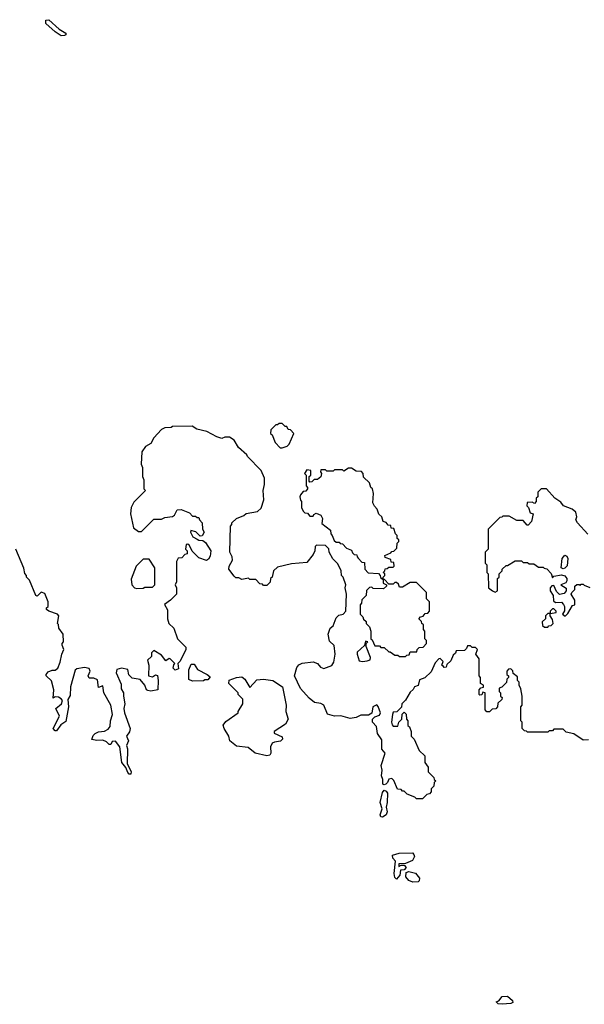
# Model space of a CAD drawing. Extents: x 2380107 to 2585170, y 384273 to 546161.
# Tile 105 of 256: x 2476286 to 2479942, y 477829 to 484203. Entities that reach past the tile are written whole.
import ezdxf

# ---------------------------------------------------------------- set-up
doc = ezdxf.new("R2010")
doc.units = 0

msp = doc.modelspace()

# ---------------------------------------------------------------- linework, layer by layer
at = {"layer": '0CON05XD'}
for points in [[(2476555, 484099.4), (2476515, 484123.3), (2476455, 484178.8), (2476455, 484198.8), (2476475, 484202.9), (2476542, 484142), (2476583.8, 484115), (2476583.8, 484105), (2476575, 484100), (2476555, 484099.4)], [(2477971.7, 481431.7), (2477985, 481432.5), (2478017, 481443), (2478030, 481455), (2478060, 481525), (2478038.3, 481548.3), (2478025, 481550), (2478015, 481570), (2478005, 481570), (2477985, 481590), (2477965, 481590), (2477955, 481580), (2477945, 481580), (2477911.7, 481548.3), (2477910, 481525), (2477920, 481515), (2477940, 481465), (2477971.7, 481431.7)], [(2479968.3, 479541.7), (2479935, 479540), (2479875, 479580), (2479825, 479590), (2479805, 479610), (2479745, 479610), (2479735, 479600), (2479715, 479600), (2479705, 479590), (2479575, 479590), (2479568.3, 479598.3), (2479555, 479600), (2479540, 479615), (2479540, 479655), (2479530, 479665), (2479530, 479755), (2479540, 479765), (2479540, 479825), (2479531.7, 479871.7), (2479520, 479895), (2479520, 479915), (2479510, 479925), (2479508.3, 479948.3), (2479481.7, 479971.7), (2479478.3, 479988.3), (2479465, 480000), (2479451.7, 479998.3), (2479440, 479985), (2479440, 479965), (2479450, 479955), (2479450, 479945), (2479440, 479935), (2479438.3, 479911.7), (2479408.3, 479881.7), (2479390, 479875), (2479390, 479855), (2479400, 479845), (2479400, 479825), (2479410, 479815), (2479408.3, 479801.7), (2479381.7, 479778.3), (2479380, 479755), (2479368.3, 479741.7), (2479345, 479740), (2479328.3, 479721.7), (2479311.7, 479721.7), (2479300, 479735), (2479300, 479845), (2479285, 479850), (2479278.3, 479831.7), (2479265, 479830), (2479260, 479835), (2479260, 479865), (2479271.7, 479878.3), (2479288.3, 479881.7), (2479290, 479895), (2479270, 479905), (2479270, 479945), (2479260, 479955), (2479260, 480065), (2479240, 480095), (2479250, 480125), (2479238.3, 480138.3), (2479215, 480140), (2479205, 480150), (2479185, 480150), (2479178.3, 480131.7), (2479165, 480120), (2479111.7, 480118.3), (2479108.3, 480101.7), (2479091.7, 480088.3), (2479078.3, 480051.7), (2479051.7, 480028.3), (2479048.3, 480011.7), (2479035, 480010), (2479028.3, 480018.3), (2479020, 480025), (2479028.3, 480048.3), (2479007.5, 480067.5), (2479000, 480065), (2478975, 480040), (2478949.3, 479980.7), (2478908.3, 479941.7), (2478875, 479930), (2478866.7, 479893.3), (2478842.5, 479885), (2478833.8, 479866.2), (2478815, 479850), (2478783, 479797), (2478760, 479775), (2478758.3, 479751.7), (2478728.3, 479721.7), (2478705, 479720), (2478700, 479705), (2478693.3, 479655), (2478698.3, 479638.3), (2478705, 479630), (2478735, 479630), (2478740, 479655), (2478760, 479675), (2478761.7, 479708.3), (2478775, 479720), (2478788.3, 479708.3), (2478790, 479675), (2478800, 479665), (2478800, 479635), (2478810, 479625), (2478820, 479595), (2478820, 479565), (2478840, 479545), (2478871.7, 479471.7), (2478908.3, 479438.3), (2478910, 479395), (2478930, 479365), (2478930, 479335), (2478968.3, 479298.3), (2478970, 479285), (2478980, 479275), (2478970, 479265), (2478968.3, 479241.7), (2478950, 479225), (2478950, 479205), (2478938.3, 479191.7), (2478921.7, 479188.3), (2478895, 479160), (2478855, 479160), (2478845, 479170), (2478795, 479190), (2478775, 479210), (2478765, 479210), (2478755, 479220), (2478731.7, 479221.7), (2478708.3, 479278.3), (2478695, 479290), (2478675, 479287.5), (2478667.5, 479265), (2478656.1, 479253.9), (2478645, 479250), (2478637.5, 479255), (2478636.7, 479285), (2478627.7, 479307.7), (2478633.8, 479345), (2478627.1, 479375), (2478652.5, 479455), (2478631.2, 479481.2), (2478631.7, 479541.7), (2478603, 479583), (2478597, 479627), (2478570, 479655), (2478570, 479675), (2478585, 479690), (2478615, 479700), (2478622.5, 479715), (2478607.5, 479757.5), (2478597.5, 479767.5), (2478572.5, 479755), (2478566.7, 479713.3), (2478545, 479700), (2478495, 479701.2), (2478465, 479686.2), (2478425, 479680), (2478365, 479695.7), (2478325, 479694), (2478278, 479708), (2478256.1, 479766.1), (2478235, 479776.7), (2478195, 479783.3), (2478160.5, 479810.5), (2478103.9, 479873.9), (2478064.3, 479955), (2478079.5, 480010.5), (2478092.9, 480027.1), (2478115, 480037.1), (2478185, 480045.8), (2478213.3, 480035), (2478232.7, 480012.7), (2478255, 480002.9), (2478307.4, 480022.6), (2478320.8, 480045), (2478327.5, 480095), (2478322.7, 480152.7), (2478290.8, 480180.8), (2478283.8, 480225), (2478296.2, 480263.8), (2478315, 480280), (2478335, 480330), (2478351.7, 480348.3), (2478380, 480355), (2478397.5, 480375), (2478402.5, 480485), (2478392.5, 480525), (2478397.5, 480545), (2478380, 480595), (2478370, 480605), (2478367.5, 480635), (2478345, 480680), (2478313, 480713), (2478290, 480755), (2478288.3, 480778.3), (2478265, 480800), (2478208.3, 480801.7), (2478198.3, 480791.7), (2478197.5, 480765), (2478185, 480740), (2478145, 480690), (2478045, 480680), (2477955, 480660), (2477930, 480635), (2477920, 480595), (2477910, 480585), (2477908.3, 480561.7), (2477885, 480540), (2477865, 480540), (2477858.3, 480548.3), (2477841.7, 480551.7), (2477815, 480580), (2477775, 480580), (2477767.5, 480587.5), (2477725, 480580), (2477705, 480590), (2477685, 480590), (2477675, 480600), (2477640, 480645), (2477642.5, 480665), (2477663.3, 480705), (2477662.5, 480725), (2477647.5, 480755), (2477650, 480925), (2477660, 480935), (2477660, 480945), (2477690, 480975), (2477737, 480993), (2477753, 481007), (2477825, 481020), (2477848.3, 481041.7), (2477867.5, 481095), (2477862.5, 481155), (2477870, 481195), (2477870, 481235), (2477850, 481285), (2477760, 481375), (2477756.4, 481386.4), (2477703.6, 481433.6), (2477675, 481480), (2477645, 481500), (2477615, 481500), (2477595, 481492.5), (2477563, 481503), (2477497, 481537), (2477433, 481553), (2477401.7, 481571.7), (2477275, 481570), (2477267, 481563), (2477225, 481560), (2477205, 481550), (2477153.6, 481496.4), (2477135, 481460), (2477100.7, 481439.3), (2477077.5, 481405), (2477072.5, 481325), (2477080, 481305), (2477080, 481245), (2477090, 481225), (2477090, 481165), (2477100, 481155), (2477025, 481080), (2477007.5, 481045), (2477002.5, 481005), (2477023, 480913), (2477055, 480890), (2477075, 480890), (2477155, 480970), (2477205, 480970), (2477225, 480980), (2477275, 480987.5), (2477287.5, 480995), (2477305, 481030), (2477331.7, 481031.7), (2477385, 481010), (2477405, 480990), (2477425, 480990), (2477435, 480980), (2477445, 480980), (2477450, 480965), (2477467, 480947), (2477470, 480905), (2477480, 480885), (2477468.3, 480861.7), (2477455, 480860), (2477427, 480887), (2477393, 480897), (2477392.5, 480885), (2477407.5, 480855), (2477435, 480840)], [(2478785, 480080), (2478791.7, 480088.3), (2478808.3, 480091.7), (2478815, 480110), (2478858.3, 480111.7), (2478860, 480125), (2478871.7, 480138.3), (2478898.3, 480141.7), (2478920, 480165), (2478920, 480185), (2478910, 480195), (2478910, 480245), (2478900, 480255), (2478900, 480285), (2478890, 480295), (2478888.3, 480308.3), (2478870, 480325), (2478881.7, 480338.3), (2478898.3, 480341.7), (2478911.7, 480358.3), (2478928.3, 480361.7), (2478940, 480375), (2478940, 480435), (2478920, 480455), (2478920, 480495), (2478855, 480560), (2478815, 480560), (2478765, 480530), (2478745, 480530), (2478738.3, 480548.3), (2478725, 480560), (2478715, 480560), (2478705, 480550), (2478675, 480550), (2478648.3, 480578.3), (2478640, 480580), (2478640, 480595), (2478650, 480605), (2478650, 480615), (2478640, 480625), (2478650, 480635), (2478651.7, 480648.3), (2478665, 480650), (2478675, 480660), (2478705, 480660), (2478710, 480665), (2478708.3, 480688.3), (2478691.7, 480691.7), (2478688.3, 480708.3), (2478651.7, 480721.7), (2478650, 480735), (2478688.3, 480751.7), (2478695, 480760), (2478708.3, 480761.7), (2478728.3, 480781.7), (2478730, 480815), (2478740, 480825), (2478740, 480835), (2478730, 480845), (2478730, 480865), (2478720, 480875), (2478708.3, 480908.3), (2478691.7, 480911.7), (2478688.3, 480928.3), (2478671.7, 480931.7), (2478658.3, 480948.3), (2478640, 480955), (2478630, 480985), (2478611.7, 481001.7), (2478600, 481035), (2478583, 481053), (2478572.5, 481075), (2478577.5, 481135), (2478570, 481165), (2478560, 481175), (2478550, 481205), (2478511.7, 481241.7), (2478510, 481265), (2478498.3, 481278.3), (2478465, 481280), (2478435, 481300), (2478415, 481300), (2478385, 481280), (2478375, 481290), (2478325, 481290), (2478315, 481280), (2478275, 481280), (2478265, 481290), (2478235, 481290), (2478233.3, 481275), (2478240, 481265), (2478236.7, 481243.3), (2478215, 481227.5), (2478192.5, 481227.5), (2478178.3, 481211.7), (2478165, 481210), (2478160, 481215), (2478160, 481245), (2478170, 481255), (2478170, 481285), (2478145, 481290), (2478130, 481265), (2478140, 481255), (2478140, 481185), (2478150, 481175), (2478150, 481165), (2478138.3, 481151.7), (2478121.7, 481148.3), (2478103, 481127), (2478100, 481115), (2478103, 481093), (2478110, 481085), (2478110, 481045), (2478121.7, 481021.7), (2478131.7, 481011.7), (2478148.3, 481008.3), (2478165, 480990), (2478185, 480990), (2478190, 481000), (2478205, 481007.5), (2478236.4, 480996.4), (2478247.5, 480975), (2478241.7, 480941.7), (2478298.3, 480898.3), (2478300, 480875), (2478310, 480865), (2478321.7, 480831.7), (2478335, 480820), (2478355, 480820), (2478361.7, 480811.7), (2478375, 480810), (2478401.7, 480781.7), (2478435, 480770), (2478441.7, 480751.7), (2478451.7, 480741.7), (2478468.3, 480738.3), (2478470, 480725), (2478478.3, 480718.3), (2478501.7, 480691.7), (2478518.3, 480688.3), (2478520, 480645), (2478541.7, 480621.7), (2478608.3, 480618.3), (2478620, 480605), (2478621.7, 480591.7), (2478640, 480580), (2478640, 480555), (2478660, 480545), (2478660, 480535), (2478641.7, 480518.3), (2478575, 480520), (2478565, 480530), (2478551.7, 480528.3), (2478531.7, 480508.3), (2478530, 480475), (2478501.7, 480448.3), (2478500, 480425), (2478490, 480415), (2478490, 480355), (2478508.3, 480338.3), (2478511.7, 480321.7), (2478528.3, 480308.3), (2478530, 480295), (2478551.7, 480271.7), (2478560, 480245), (2478560, 480195), (2478568.3, 480188.3), (2478585, 480150), (2478615, 480150), (2478625, 480140), (2478645, 480140), (2478675, 480110), (2478685, 480110), (2478715, 480090), (2478735, 480090), (2478745, 480080), (2478785, 480080)], [(2479965, 480873.3), (2479897.5, 480945), (2479887.5, 480965), (2479892.5, 480985), (2479887.5, 481015), (2479863.6, 481033.6), (2479807, 481057), (2479789.3, 481079.3), (2479750, 481105), (2479697, 481167), (2479663, 481167), (2479640, 481145), (2479640, 481115), (2479630, 481105), (2479630, 481085), (2479618.3, 481071.7), (2479605, 481080), (2479571.7, 481078.3), (2479570, 481055), (2479580, 481045), (2479591.7, 481011.7), (2479610, 481005), (2479600, 480955), (2479578.3, 480931.7), (2479571.7, 480931.7), (2479545, 480960), (2479505, 480960), (2479455, 480990), (2479415, 480990), (2479408.3, 480981.7), (2479395, 480980), (2479320, 480905), (2479320, 480775), (2479300, 480755), (2479300, 480685), (2479310, 480675), (2479310, 480625), (2479320, 480615), (2479322.5, 480525), (2479346.4, 480506.4), (2479365, 480497.5), (2479380, 480505), (2479380, 480585), (2479390, 480595), (2479390, 480615), (2479410, 480635), (2479410, 480645), (2479435, 480670), (2479445, 480670), (2479495, 480700), (2479535, 480700), (2479545, 480690), (2479575, 480690), (2479585, 480680), (2479615, 480680), (2479645, 480660), (2479675, 480660), (2479681.7, 480651.7), (2479698.3, 480648.3), (2479728.3, 480618.3), (2479735, 480590), (2479745, 480600), (2479795, 480610), (2479815, 480603.8), (2479828.8, 480585), (2479829.2, 480570.8), (2479821.7, 480558.3), (2479790, 480545), (2479823.3, 480523.3), (2479823.3, 480505), (2479810.7, 480489.3), (2479781.7, 480481.7), (2479761.7, 480501.7), (2479745, 480540), (2479731.7, 480538.3), (2479720, 480525), (2479720, 480505), (2479740, 480475), (2479741.7, 480441.7), (2479755, 480430), (2479793.3, 480433.3), (2479807.7, 480417.7), (2479814, 480405), (2479813.3, 480376.7), (2479800, 480355), (2479817.5, 480342.5), (2479835, 480360), (2479865, 480410), (2479880, 480415), (2479880, 480445), (2479857.5, 480485), (2479860, 480495), (2479880, 480515), (2479880, 480535), (2479893, 480547), (2479907.5, 480547.5), (2479915, 480540), (2479921.7, 480548.3), (2479935, 480550), (2479941.7, 480541.7), (2479978.3, 480528.3)], [(2477435, 480840), (2477445, 480833.3), (2477471.7, 480831.7), (2477489.3, 480819.3), (2477524, 480765), (2477518.8, 480731.2), (2477508.3, 480711.7), (2477495, 480702.5), (2477445, 480720), (2477401.7, 480761.7), (2477385, 480800), (2477375, 480807.5), (2477363.6, 480806.4), (2477360, 480775), (2477370, 480765), (2477370, 480745), (2477355, 480740), (2477335, 480720), (2477311.7, 480718.3), (2477300, 480695), (2477300, 480565), (2477292.5, 480545), (2477300, 480525), (2477300, 480485), (2477262.5, 480445), (2477222.5, 480417.5), (2477243, 480383), (2477243.3, 480325), (2477252.5, 480295), (2477283.3, 480265), (2477307.5, 480195), (2477361.7, 480141.7), (2477362.5, 480125), (2477325, 480050), (2477310, 480035), (2477315, 480000), (2477291.7, 479991.7), (2477280, 480005), (2477283, 480027), (2477290, 480035), (2477260, 480065), (2477253, 480067), (2477231.7, 480051.7), (2477205, 480090), (2477155, 480120), (2477140, 480105), (2477138.3, 480081.7), (2477113.6, 480056.4), (2477122.5, 480025), (2477120, 479955), (2477145, 479950), (2477165, 479962.5), (2477177, 479957), (2477182.5, 479925), (2477180, 479865), (2477135, 479856.7), (2477115, 479860), (2477107.5, 479865), (2477096.2, 479896.2), (2477065, 479932.5), (2477015, 479940), (2476993, 479963), (2476985, 479997.5), (2476944.1, 480005.9), (2476914.1, 479995.9), (2476910, 479975), (2476941.7, 479901.7), (2476941.7, 479871.7), (2476957.5, 479845), (2476957.5, 479825), (2476966.2, 479775), (2476960, 479745), (2476963.8, 479715), (2477000, 479615), (2476997, 479593), (2476977.5, 479565), (2476990, 479535), (2476977.5, 479505), (2476983, 479483), (2476982.5, 479385), (2477007, 479337), (2477005, 479320), (2476995, 479320), (2476985, 479330), (2476972.5, 479362.5), (2476947.5, 479395), (2476933.8, 479495), (2476905, 479532.5), (2476885, 479530), (2476875, 479510), (2476865, 479510), (2476848.3, 479528.3), (2476825, 479540), (2476785, 479536.7), (2476753, 479543), (2476761.7, 479568.3), (2476775, 479582.5), (2476795, 479592.5), (2476835, 479596.7), (2476859.3, 479610.7), (2476871.7, 479628.3), (2476873.3, 479665), (2476886.2, 479705), (2476875.8, 479765.8), (2476830, 479845), (2476825, 479890), (2476795, 479880), (2476789.3, 479929.3), (2476765, 479940), (2476735, 479940), (2476730, 479955), (2476742.5, 479985), (2476735, 480002.5), (2476705, 480010), (2476655, 480000), (2476645, 479992.5), (2476613.8, 479885), (2476612.5, 479827.5), (2476598.3, 479801.7), (2476601.2, 479755), (2476585, 479660), (2476552, 479638), (2476525, 479600), (2476515, 479600), (2476503.3, 479615), (2476542.5, 479695), (2476520, 479745), (2476556.4, 479773.6), (2476562.5, 479795), (2476555, 479807.5), (2476537, 479817), (2476515, 479820), (2476501.7, 479811.7), (2476506.7, 479865), (2476492.5, 479922.5), (2476457.5, 479955), (2476457.5, 479965), (2476469.3, 479980.7), (2476495, 479992.5), (2476515, 479992.5), (2476532.5, 480005), (2476548.8, 480045), (2476557.5, 480095), (2476572.5, 480125), (2476560, 480155), (2476560, 480165), (2476570, 480175), (2476567.5, 480225), (2476540, 480265), (2476537, 480287), (2476530, 480295), (2476540, 480345), (2476530, 480355), (2476475, 480373.3), (2476460, 480385), (2476460, 480395), (2476470, 480405), (2476470, 480435), (2476449.3, 480489.3), (2476425, 480497.5), (2476398.3, 480471.7), (2476390, 480475), (2476350, 480575), (2476330, 480595), (2476330, 480605), (2476318.3, 480618.3), (2476311.7, 480651.7), (2476260, 480775)], [(2477045, 480520), (2477085, 480522.5), (2477095, 480530), (2477145, 480530), (2477160, 480545), (2477160, 480655), (2477125, 480710), (2477085, 480710), (2477040, 480665), (2477008.3, 480581.7), (2477012.5, 480545), (2477030, 480525), (2477045, 480520)], [(2479805, 480647.5), (2479792.5, 480655), (2479797.5, 480715), (2479815, 480736.7), (2479829.5, 480729.5), (2479835.8, 480715), (2479831.7, 480668.3), (2479815, 480652.5), (2479805, 480647.5)], [(2479705, 480270), (2479711.7, 480278.3), (2479728.3, 480281.7), (2479740, 480295), (2479735, 480320), (2479720, 480345), (2479720, 480360), (2479760, 480365), (2479760, 480375), (2479745, 480390), (2479735, 480390), (2479720, 480375), (2479720, 480360), (2479705, 480360), (2479690, 480345), (2479690, 480325), (2479670, 480305), (2479671.7, 480281.7), (2479685, 480270), (2479705, 480270)], [(2478505, 480047.5), (2478535, 480053.3), (2478555, 480060), (2478557.5, 480075), (2478530, 480145), (2478530, 480165), (2478540, 480175), (2478525, 480180), (2478518.3, 480151.7), (2478471.2, 480108.8), (2478470, 480095), (2478485, 480052.5), (2478505, 480047.5)], [(2477405, 479920), (2477381.7, 479931.7), (2477380, 479995), (2477395, 480030), (2477415, 480030), (2477437, 479997), (2477500, 479965), (2477518.3, 479948.3), (2477505, 479930), (2477485, 479930), (2477475, 479922.5), (2477405, 479920)], [(2477885, 479436.9), (2477810, 479455), (2477765, 479491.2), (2477689.3, 479499.3), (2477647.5, 479535), (2477640, 479565), (2477610, 479615), (2477603.6, 479636.4), (2477620.7, 479659.3), (2477700, 479715), (2477700, 479725), (2477730, 479775), (2477730, 479805), (2477700, 479835), (2477700, 479845), (2477640, 479905), (2477643, 479927), (2477690, 479945), (2477725, 479948.8), (2477743.3, 479935), (2477775, 479880), (2477820.3, 479929.7), (2477865, 479934.3), (2477924.3, 479924.3), (2477987.5, 479885), (2478011.2, 479765), (2478010, 479725), (2478024.4, 479675), (2478007.3, 479642.7), (2477932.5, 479595), (2477932.5, 479585), (2477985, 479560), (2477987.5, 479545), (2477975, 479532.5), (2477935, 479527.1), (2477920.6, 479519.4), (2477910.4, 479495), (2477911.4, 479455), (2477905, 479442), (2477885, 479436.9)], [(2478635, 479040), (2478625, 479042.5), (2478620, 479055), (2478633.3, 479095), (2478620, 479135), (2478635, 479200), (2478645, 479216.2), (2478659.5, 479209.5), (2478666.7, 479195), (2478666.2, 479135), (2478658.8, 479105), (2478666, 479075), (2478658.8, 479055), (2478635, 479040)], [(2478725, 478640), (2478715, 478650), (2478710, 478675), (2478720, 478755), (2478702.5, 478775), (2478700, 478795), (2478742.3, 478807.7), (2478828.8, 478808.8), (2478838.8, 478798.8), (2478841.2, 478785), (2478829.3, 478760.7), (2478785, 478740), (2478741.7, 478738.3), (2478741.7, 478721.7), (2478755, 478730), (2478775, 478730), (2478787.5, 478715), (2478775, 478700), (2478751.7, 478698.3), (2478747.5, 478665), (2478725, 478640)], [(2478830.5, 478620.5), (2478805, 478630), (2478786.2, 478655), (2478787.5, 478682.5), (2478805, 478690), (2478849.2, 478679.2), (2478874, 478645), (2478872, 478628), (2478865, 478622), (2478830.5, 478620.5)], [(2479409.3, 477829.3), (2479385, 477832.5), (2479370, 477845), (2479389.3, 477850.7), (2479410.5, 477879.5), (2479445, 477882), (2479476.7, 477855), (2479478.3, 477841.7), (2479465, 477833.8), (2479409.3, 477829.3)]]:
    msp.add_lwpolyline(points, dxfattribs=at)

doc.saveas('drawing.dxf')
